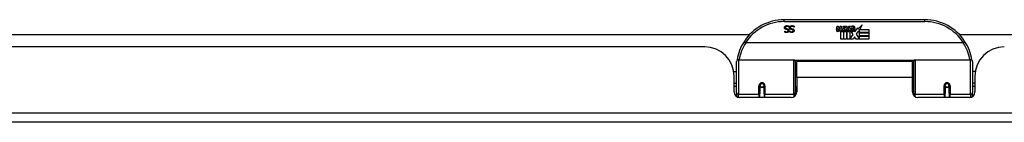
# Model space of a CAD drawing. Header units: inches. Extents: x 15 to 513, y 46 to 241.
# Tile 10 of 256: x 25.91 to 36.38, y 45.83 to 46.92. Entities that reach past the tile are written whole.
import ezdxf

# ---------------------------------------------------------------- set-up
doc = ezdxf.new("R2010")
doc.units = ezdxf.units.IN
doc.header["$MEASUREMENT"] = 0
doc.layers.add('Visible Edges(ANSI)', color=7, linetype='Continuous', lineweight=25)
doc.layers.add('Visible Tangent Edges(ANSI)', color=7, linetype='Continuous', lineweight=25)

msp = doc.modelspace()

# ---------------------------------------------------------------- linework, layer by layer
at = {"layer": 'Visible Edges(ANSI)'}
for p, q in [((35.533, 46.917), (34.037, 46.917)), ((34.088, 46.849), (34.088, 46.837)), ((34.088, 46.837), (34.088, 46.837)), ((34.143, 46.837), (34.142, 46.837)), ((34.143, 46.849), (34.143, 46.837)), ((34.592, 46.814), (34.599, 46.849)), ((34.599, 46.849), (34.612, 46.849)), ((34.612, 46.849), (34.606, 46.814)), ((34.629, 46.826), (34.633, 46.849)), ((34.633, 46.849), (34.646, 46.849)), ((34.646, 46.849), (34.64, 46.814)), ((34.663, 46.826), (34.667, 46.849)), ((34.667, 46.849), (34.68, 46.849)), ((34.68, 46.849), (34.67, 46.794)), ((34.676, 46.794), (34.7, 46.821)), ((34.687, 46.849), (34.703, 46.849)), ((34.7, 46.821), (34.687, 46.849)), ((34.706, 46.812), (34.692, 46.794)), ((34.703, 46.849), (34.71, 46.829)), ((34.708, 46.812), (34.706, 46.812)), ((34.716, 46.794), (34.708, 46.812)), ((34.71, 46.829), (34.713, 46.829)), ((34.713, 46.829), (34.726, 46.849)), ((34.743, 46.849), (34.718, 46.821)), ((34.718, 46.821), (34.732, 46.794)), ((34.726, 46.849), (34.743, 46.849)), ((34.741, 46.825), (34.778, 46.825)), ((34.748, 46.837), (34.748, 46.846)), ((34.776, 46.816), (34.752, 46.816)), ((34.788, 46.787), (34.82, 46.831)), ((34.82, 46.831), (34.822, 46.817)), ((34.822, 46.817), (34.866, 46.863)), ((34.839, 46.812), (34.824, 46.783)), ((34.839, 46.783), (34.839, 46.812)), ((34.866, 46.863), (34.841, 46.815)), ((34.841, 46.815), (34.938, 46.815)), ((34.938, 46.815), (34.938, 46.783)), ((20.798, 46.762), (33.672, 46.762)), ((34.043, 46.797), (34.044, 46.797)), ((34.043, 46.786), (34.043, 46.797)), ((34.097, 46.797), (34.098, 46.797)), ((34.097, 46.786), (34.097, 46.797)), ((34.638, 46.71), (34.638, 46.79)), ((34.668, 46.71), (34.638, 46.71)), ((34.656, 46.797), (34.655, 46.791)), ((34.655, 46.791), (34.668, 46.791)), ((34.66, 46.804), (34.657, 46.804)), ((34.659, 46.794), (34.66, 46.804)), ((34.67, 46.794), (34.659, 46.794)), ((34.668, 46.791), (34.668, 46.71)), ((34.672, 46.791), (34.694, 46.791)), ((34.672, 46.71), (34.672, 46.791)), ((34.701, 46.71), (34.672, 46.71)), ((34.692, 46.794), (34.676, 46.794)), ((34.694, 46.791), (34.701, 46.802)), ((34.701, 46.802), (34.701, 46.71)), ((34.706, 46.809), (34.713, 46.791)), ((34.706, 46.71), (34.706, 46.809)), ((34.773, 46.71), (34.706, 46.71)), ((34.713, 46.791), (34.736, 46.791)), ((34.732, 46.794), (34.716, 46.794)), ((34.736, 46.791), (34.736, 46.712)), ((34.736, 46.712), (34.772, 46.761)), ((34.772, 46.761), (34.752, 46.79)), ((34.786, 46.736), (34.773, 46.71)), ((34.781, 46.799), (34.788, 46.787)), ((34.804, 46.71), (34.786, 46.736)), ((34.822, 46.793), (34.802, 46.765)), ((34.802, 46.765), (34.839, 46.711)), ((34.938, 46.71), (34.804, 46.71)), ((34.824, 46.783), (34.822, 46.793)), ((34.938, 46.783), (34.839, 46.783)), ((34.839, 46.779), (34.938, 46.779)), ((34.839, 46.747), (34.839, 46.779)), ((34.938, 46.747), (34.839, 46.747)), ((34.839, 46.742), (34.938, 46.742)), ((34.839, 46.711), (34.839, 46.742)), ((34.938, 46.779), (34.938, 46.747)), ((34.938, 46.742), (34.938, 46.71)), ((35.899, 46.762), (41.952, 46.762)), ((33.192, 46.628), (21.277, 46.628)), ((35.942, 46.672), (33.628, 46.672)), ((33.53, 46.143), (33.53, 46.473)), ((33.55, 46.492), (34.139, 46.492)), ((34.155, 46.477), (34.155, 46.139)), ((34.155, 46.4), (34.17, 46.4)), ((34.17, 46.305), (34.17, 46.473)), ((35.401, 46.473), (34.17, 46.473)), ((35.401, 46.305), (35.401, 46.473)), ((35.415, 46.4), (35.401, 46.4)), ((35.415, 46.139), (35.415, 46.477)), ((35.431, 46.492), (36.02, 46.492)), ((36.04, 46.473), (36.04, 46.143)), ((33.5, 46.368), (33.53, 46.368)), ((33.504, 46.15), (33.504, 46.316)), ((34.17, 46.305), (34.17, 46.15)), ((35.401, 46.15), (35.401, 46.305)), ((36.07, 46.368), (36.04, 46.368)), ((36.066, 46.316), (36.066, 46.15)), ((33.504, 46.242), (33.53, 46.242)), ((33.53, 46.208), (33.504, 46.208)), ((33.779, 46.22), (33.779, 46.133)), ((33.781, 46.218), (33.779, 46.218)), ((33.78, 46.224), (33.782, 46.224)), ((33.781, 46.224), (33.781, 46.22)), ((33.785, 46.208), (33.783, 46.208)), ((33.819, 46.208), (33.817, 46.208)), ((33.82, 46.216), (33.823, 46.216)), ((33.823, 46.133), (33.823, 46.22)), ((34.155, 46.209), (34.17, 46.209)), ((35.415, 46.209), (35.401, 46.209)), ((35.748, 46.22), (35.748, 46.133)), ((35.75, 46.216), (35.748, 46.216)), ((35.754, 46.208), (35.751, 46.208)), ((35.788, 46.208), (35.785, 46.208)), ((35.791, 46.224), (35.789, 46.224)), ((35.789, 46.22), (35.789, 46.224)), ((35.789, 46.218), (35.791, 46.218)), ((35.791, 46.133), (35.791, 46.22)), ((36.066, 46.242), (36.04, 46.242)), ((36.066, 46.208), (36.04, 46.208)), ((33.53, 46.143), (33.53, 46.101)), ((34.111, 46.091), (33.563, 46.091)), ((33.779, 46.091), (33.779, 46.133)), ((33.823, 46.133), (33.823, 46.091)), ((34.155, 46.111), (34.155, 46.139)), ((35.415, 46.139), (35.415, 46.111)), ((36.007, 46.091), (35.46, 46.091)), ((35.748, 46.091), (35.748, 46.133)), ((35.791, 46.133), (35.791, 46.091)), ((36.04, 46.101), (36.04, 46.143)), ((69.138, 45.828), (15.533, 45.828))]:
    msp.add_line(p, q, dxfattribs=at)
at = {"layer": 'Visible Edges(ANSI)', "flags": 128}
for points in [[(34.04, 46.833), (34.04, 46.834), (34.04, 46.835), (34.04, 46.835), (34.04, 46.836), (34.04, 46.837), (34.041, 46.837), (34.041, 46.838), (34.041, 46.839), (34.041, 46.839), (34.041, 46.84), (34.042, 46.841), (34.042, 46.841), (34.042, 46.842), (34.042, 46.843), (34.043, 46.843), (34.043, 46.844), (34.043, 46.845), (34.044, 46.845), (34.044, 46.846), (34.045, 46.846), (34.045, 46.847), (34.046, 46.847), (34.046, 46.848), (34.047, 46.848)], [(34.054, 46.815), (34.053, 46.816), (34.052, 46.816), (34.051, 46.817), (34.05, 46.817), (34.049, 46.818), (34.048, 46.818), (34.047, 46.819), (34.046, 46.819), (34.045, 46.82), (34.045, 46.821), (34.044, 46.821), (34.043, 46.822), (34.043, 46.823), (34.042, 46.824), (34.042, 46.824), (34.042, 46.825), (34.041, 46.826), (34.041, 46.827), (34.041, 46.828), (34.04, 46.829), (34.04, 46.83), (34.04, 46.831), (34.04, 46.832), (34.04, 46.833)], [(34.047, 46.848), (34.047, 46.849), (34.048, 46.849), (34.048, 46.85), (34.049, 46.85), (34.05, 46.851), (34.05, 46.851), (34.051, 46.851), (34.051, 46.852), (34.052, 46.852), (34.053, 46.852), (34.054, 46.853), (34.054, 46.853), (34.055, 46.853), (34.056, 46.854), (34.057, 46.854), (34.057, 46.854), (34.058, 46.854), (34.059, 46.854), (34.06, 46.854), (34.061, 46.854), (34.062, 46.855), (34.063, 46.855), (34.064, 46.855), (34.065, 46.855)], [(34.066, 46.847), (34.064, 46.846), (34.063, 46.846), (34.062, 46.846), (34.061, 46.846), (34.06, 46.846), (34.059, 46.846), (34.058, 46.845), (34.057, 46.845), (34.056, 46.845), (34.055, 46.844), (34.055, 46.844), (34.054, 46.843), (34.053, 46.843), (34.053, 46.842), (34.052, 46.842), (34.052, 46.841), (34.051, 46.84), (34.051, 46.84), (34.051, 46.839), (34.05, 46.838), (34.05, 46.837), (34.05, 46.836), (34.05, 46.836), (34.05, 46.835)], [(34.05, 46.835), (34.05, 46.834), (34.05, 46.833), (34.05, 46.833), (34.05, 46.832), (34.05, 46.831), (34.05, 46.831), (34.051, 46.83), (34.051, 46.83), (34.051, 46.829), (34.051, 46.829), (34.052, 46.828), (34.052, 46.828), (34.052, 46.827), (34.053, 46.827), (34.053, 46.827), (34.054, 46.826), (34.054, 46.826), (34.055, 46.825), (34.055, 46.825), (34.056, 46.825), (34.057, 46.825), (34.057, 46.824), (34.058, 46.824), (34.059, 46.824)], [(34.069, 46.812), (34.068, 46.812), (34.068, 46.812), (34.067, 46.812), (34.067, 46.812), (34.066, 46.812), (34.065, 46.812), (34.065, 46.813), (34.064, 46.813), (34.063, 46.813), (34.063, 46.813), (34.062, 46.813), (34.061, 46.813), (34.061, 46.814), (34.06, 46.814), (34.059, 46.814), (34.059, 46.814), (34.058, 46.814), (34.057, 46.814), (34.057, 46.815), (34.056, 46.815), (34.056, 46.815), (34.055, 46.815), (34.055, 46.815), (34.054, 46.815)], [(34.059, 46.824), (34.059, 46.824), (34.06, 46.824), (34.06, 46.823), (34.061, 46.823), (34.061, 46.823), (34.062, 46.823), (34.062, 46.823), (34.063, 46.823), (34.063, 46.823), (34.064, 46.822), (34.064, 46.822), (34.065, 46.822), (34.065, 46.822), (34.066, 46.822), (34.066, 46.822), (34.067, 46.822), (34.067, 46.822), (34.068, 46.822), (34.068, 46.821), (34.069, 46.821), (34.069, 46.821), (34.07, 46.821), (34.071, 46.821), (34.071, 46.821)], [(34.065, 46.855), (34.066, 46.855), (34.068, 46.855), (34.069, 46.855), (34.07, 46.854), (34.071, 46.854), (34.072, 46.854), (34.073, 46.854), (34.074, 46.854), (34.075, 46.854), (34.076, 46.854), (34.077, 46.853), (34.078, 46.853), (34.079, 46.853), (34.08, 46.853), (34.081, 46.852), (34.082, 46.852), (34.082, 46.852), (34.083, 46.851), (34.084, 46.851), (34.085, 46.851), (34.086, 46.85), (34.087, 46.85), (34.087, 46.85), (34.088, 46.849)], [(34.088, 46.837), (34.087, 46.838), (34.086, 46.839), (34.085, 46.839), (34.084, 46.84), (34.083, 46.841), (34.083, 46.841), (34.082, 46.842), (34.081, 46.842), (34.08, 46.843), (34.079, 46.843), (34.078, 46.844), (34.077, 46.844), (34.076, 46.844), (34.075, 46.845), (34.074, 46.845), (34.073, 46.845), (34.072, 46.846), (34.071, 46.846), (34.07, 46.846), (34.069, 46.846), (34.068, 46.846), (34.068, 46.846), (34.067, 46.846), (34.066, 46.847)], [(34.078, 46.801), (34.078, 46.801), (34.078, 46.802), (34.078, 46.803), (34.078, 46.803), (34.078, 46.804), (34.077, 46.805), (34.077, 46.805), (34.077, 46.806), (34.077, 46.806), (34.076, 46.807), (34.076, 46.807), (34.076, 46.808), (34.075, 46.808), (34.075, 46.809), (34.074, 46.809), (34.074, 46.809), (34.073, 46.81), (34.073, 46.81), (34.072, 46.81), (34.071, 46.811), (34.071, 46.811), (34.07, 46.811), (34.069, 46.811), (34.069, 46.812)], [(34.071, 46.821), (34.072, 46.82), (34.073, 46.82), (34.073, 46.82), (34.074, 46.82), (34.074, 46.82), (34.075, 46.82), (34.075, 46.819), (34.076, 46.819), (34.077, 46.819), (34.077, 46.819), (34.078, 46.818), (34.078, 46.818), (34.078, 46.818), (34.079, 46.818), (34.079, 46.817), (34.08, 46.817), (34.08, 46.817), (34.081, 46.816), (34.081, 46.816), (34.082, 46.816), (34.082, 46.815), (34.082, 46.815), (34.083, 46.815), (34.083, 46.814)], [(34.083, 46.814), (34.084, 46.814), (34.084, 46.814), (34.084, 46.813), (34.085, 46.813), (34.085, 46.812), (34.085, 46.812), (34.085, 46.811), (34.086, 46.811), (34.086, 46.81), (34.086, 46.81), (34.086, 46.809), (34.087, 46.809), (34.087, 46.808), (34.087, 46.808), (34.087, 46.807), (34.087, 46.807), (34.087, 46.806), (34.087, 46.805), (34.088, 46.805), (34.088, 46.804), (34.088, 46.804), (34.088, 46.803), (34.088, 46.802), (34.088, 46.802)], [(34.094, 46.833), (34.094, 46.834), (34.094, 46.835), (34.094, 46.835), (34.095, 46.836), (34.095, 46.837), (34.095, 46.837), (34.095, 46.838), (34.095, 46.839), (34.095, 46.839), (34.096, 46.84), (34.096, 46.841), (34.096, 46.841), (34.096, 46.842), (34.097, 46.843), (34.097, 46.843), (34.097, 46.844), (34.098, 46.845), (34.098, 46.845), (34.098, 46.846), (34.099, 46.846), (34.099, 46.847), (34.1, 46.847), (34.1, 46.848), (34.101, 46.848)], [(34.108, 46.815), (34.107, 46.816), (34.106, 46.816), (34.105, 46.817), (34.104, 46.817), (34.103, 46.818), (34.102, 46.818), (34.101, 46.819), (34.1, 46.819), (34.1, 46.82), (34.099, 46.821), (34.098, 46.821), (34.098, 46.822), (34.097, 46.823), (34.097, 46.824), (34.096, 46.824), (34.096, 46.825), (34.096, 46.826), (34.095, 46.827), (34.095, 46.828), (34.095, 46.829), (34.095, 46.83), (34.094, 46.831), (34.094, 46.832), (34.094, 46.833)], [(34.101, 46.848), (34.101, 46.849), (34.102, 46.849), (34.103, 46.85), (34.103, 46.85), (34.104, 46.851), (34.104, 46.851), (34.105, 46.851), (34.106, 46.852), (34.106, 46.852), (34.107, 46.852), (34.108, 46.853), (34.108, 46.853), (34.109, 46.853), (34.11, 46.854), (34.111, 46.854), (34.112, 46.854), (34.112, 46.854), (34.113, 46.854), (34.114, 46.854), (34.115, 46.854), (34.116, 46.855), (34.117, 46.855), (34.118, 46.855), (34.119, 46.855)], [(34.12, 46.847), (34.119, 46.846), (34.117, 46.846), (34.116, 46.846), (34.115, 46.846), (34.114, 46.846), (34.113, 46.846), (34.112, 46.845), (34.111, 46.845), (34.11, 46.845), (34.11, 46.844), (34.109, 46.844), (34.108, 46.843), (34.108, 46.843), (34.107, 46.842), (34.106, 46.842), (34.106, 46.841), (34.106, 46.84), (34.105, 46.84), (34.105, 46.839), (34.105, 46.838), (34.104, 46.837), (34.104, 46.836), (34.104, 46.836), (34.104, 46.835)], [(34.104, 46.835), (34.104, 46.834), (34.104, 46.833), (34.104, 46.833), (34.104, 46.832), (34.105, 46.831), (34.105, 46.831), (34.105, 46.83), (34.105, 46.83), (34.105, 46.829), (34.106, 46.829), (34.106, 46.828), (34.106, 46.828), (34.107, 46.827), (34.107, 46.827), (34.107, 46.827), (34.108, 46.826), (34.108, 46.826), (34.109, 46.825), (34.11, 46.825), (34.11, 46.825), (34.111, 46.825), (34.111, 46.824), (34.112, 46.824), (34.113, 46.824)], [(34.123, 46.812), (34.122, 46.812), (34.122, 46.812), (34.121, 46.812), (34.121, 46.812), (34.12, 46.812), (34.12, 46.812), (34.119, 46.813), (34.118, 46.813), (34.118, 46.813), (34.117, 46.813), (34.116, 46.813), (34.116, 46.813), (34.115, 46.814), (34.114, 46.814), (34.114, 46.814), (34.113, 46.814), (34.112, 46.814), (34.112, 46.814), (34.111, 46.815), (34.111, 46.815), (34.11, 46.815), (34.109, 46.815), (34.109, 46.815), (34.108, 46.815)], [(34.113, 46.824), (34.113, 46.824), (34.114, 46.824), (34.115, 46.823), (34.115, 46.823), (34.116, 46.823), (34.116, 46.823), (34.117, 46.823), (34.117, 46.823), (34.118, 46.823), (34.118, 46.822), (34.118, 46.822), (34.119, 46.822), (34.119, 46.822), (34.12, 46.822), (34.12, 46.822), (34.121, 46.822), (34.121, 46.822), (34.122, 46.822), (34.123, 46.821), (34.123, 46.821), (34.124, 46.821), (34.124, 46.821), (34.125, 46.821), (34.126, 46.821)], [(34.119, 46.855), (34.121, 46.855), (34.122, 46.855), (34.123, 46.855), (34.124, 46.854), (34.125, 46.854), (34.126, 46.854), (34.127, 46.854), (34.129, 46.854), (34.13, 46.854), (34.131, 46.854), (34.131, 46.853), (34.132, 46.853), (34.133, 46.853), (34.134, 46.853), (34.135, 46.852), (34.136, 46.852), (34.137, 46.852), (34.138, 46.851), (34.138, 46.851), (34.139, 46.851), (34.14, 46.85), (34.141, 46.85), (34.142, 46.85), (34.143, 46.849)], [(34.142, 46.837), (34.141, 46.838), (34.14, 46.839), (34.139, 46.839), (34.139, 46.84), (34.138, 46.841), (34.137, 46.841), (34.136, 46.842), (34.135, 46.842), (34.134, 46.843), (34.133, 46.843), (34.132, 46.844), (34.131, 46.844), (34.13, 46.844), (34.129, 46.845), (34.128, 46.845), (34.127, 46.845), (34.126, 46.846), (34.126, 46.846), (34.125, 46.846), (34.124, 46.846), (34.123, 46.846), (34.122, 46.846), (34.121, 46.846), (34.12, 46.847)], [(34.132, 46.801), (34.132, 46.801), (34.132, 46.802), (34.132, 46.803), (34.132, 46.803), (34.132, 46.804), (34.132, 46.805), (34.131, 46.805), (34.131, 46.806), (34.131, 46.806), (34.131, 46.807), (34.13, 46.807), (34.13, 46.808), (34.129, 46.808), (34.129, 46.809), (34.128, 46.809), (34.128, 46.809), (34.127, 46.81), (34.127, 46.81), (34.126, 46.81), (34.126, 46.811), (34.125, 46.811), (34.124, 46.811), (34.124, 46.811), (34.123, 46.812)], [(34.126, 46.821), (34.126, 46.82), (34.127, 46.82), (34.128, 46.82), (34.128, 46.82), (34.129, 46.82), (34.129, 46.82), (34.13, 46.819), (34.13, 46.819), (34.131, 46.819), (34.131, 46.819), (34.132, 46.818), (34.132, 46.818), (34.133, 46.818), (34.133, 46.818), (34.134, 46.817), (34.134, 46.817), (34.135, 46.817), (34.135, 46.816), (34.135, 46.816), (34.136, 46.816), (34.136, 46.815), (34.137, 46.815), (34.137, 46.815), (34.137, 46.814)], [(34.137, 46.814), (34.138, 46.814), (34.138, 46.814), (34.138, 46.813), (34.139, 46.813), (34.139, 46.812), (34.139, 46.812), (34.14, 46.811), (34.14, 46.811), (34.14, 46.81), (34.14, 46.81), (34.141, 46.809), (34.141, 46.809), (34.141, 46.808), (34.141, 46.808), (34.141, 46.807), (34.141, 46.807), (34.142, 46.806), (34.142, 46.805), (34.142, 46.805), (34.142, 46.804), (34.142, 46.804), (34.142, 46.803), (34.142, 46.802), (34.142, 46.802)], [(34.064, 46.781), (34.063, 46.781), (34.062, 46.781), (34.061, 46.781), (34.06, 46.781), (34.059, 46.781), (34.058, 46.782), (34.057, 46.782), (34.056, 46.782), (34.055, 46.782), (34.054, 46.782), (34.054, 46.782), (34.053, 46.782), (34.052, 46.783), (34.051, 46.783), (34.05, 46.783), (34.049, 46.783), (34.048, 46.784), (34.048, 46.784), (34.047, 46.784), (34.046, 46.784), (34.045, 46.785), (34.044, 46.785), (34.044, 46.786), (34.043, 46.786)], [(34.044, 46.797), (34.044, 46.797), (34.045, 46.796), (34.045, 46.796), (34.046, 46.795), (34.047, 46.795), (34.047, 46.794), (34.048, 46.794), (34.049, 46.793), (34.05, 46.793), (34.05, 46.793), (34.051, 46.792), (34.052, 46.792), (34.053, 46.791), (34.054, 46.791), (34.055, 46.791), (34.056, 46.79), (34.057, 46.79), (34.058, 46.79), (34.059, 46.79), (34.059, 46.79), (34.06, 46.79), (34.061, 46.789), (34.062, 46.789), (34.063, 46.789)], [(34.063, 46.789), (34.064, 46.789), (34.065, 46.79), (34.066, 46.79), (34.067, 46.79), (34.068, 46.79), (34.069, 46.79), (34.07, 46.79), (34.071, 46.791), (34.072, 46.791), (34.072, 46.792), (34.073, 46.792), (34.074, 46.793), (34.075, 46.793), (34.075, 46.794), (34.076, 46.794), (34.076, 46.795), (34.077, 46.795), (34.077, 46.796), (34.077, 46.797), (34.077, 46.797), (34.078, 46.798), (34.078, 46.799), (34.078, 46.8), (34.078, 46.801)], [(34.088, 46.802), (34.088, 46.8), (34.088, 46.799), (34.087, 46.797), (34.087, 46.796), (34.087, 46.795), (34.086, 46.794), (34.085, 46.792), (34.085, 46.791), (34.084, 46.79), (34.083, 46.789), (34.082, 46.788), (34.081, 46.787), (34.08, 46.786), (34.079, 46.785), (34.077, 46.785), (34.076, 46.784), (34.075, 46.783), (34.073, 46.783), (34.072, 46.782), (34.07, 46.782), (34.069, 46.782), (34.067, 46.781), (34.066, 46.781), (34.064, 46.781)], [(34.118, 46.781), (34.117, 46.781), (34.116, 46.781), (34.115, 46.781), (34.114, 46.781), (34.113, 46.781), (34.112, 46.782), (34.111, 46.782), (34.111, 46.782), (34.11, 46.782), (34.109, 46.782), (34.108, 46.782), (34.107, 46.782), (34.106, 46.783), (34.105, 46.783), (34.104, 46.783), (34.103, 46.783), (34.103, 46.784), (34.102, 46.784), (34.101, 46.784), (34.1, 46.784), (34.099, 46.785), (34.099, 46.785), (34.098, 46.786), (34.097, 46.786)], [(34.098, 46.797), (34.098, 46.797), (34.099, 46.796), (34.1, 46.796), (34.1, 46.795), (34.101, 46.795), (34.102, 46.794), (34.102, 46.794), (34.103, 46.793), (34.104, 46.793), (34.105, 46.793), (34.106, 46.792), (34.106, 46.792), (34.107, 46.791), (34.108, 46.791), (34.109, 46.791), (34.11, 46.79), (34.111, 46.79), (34.112, 46.79), (34.113, 46.79), (34.114, 46.79), (34.115, 46.79), (34.116, 46.789), (34.117, 46.789), (34.118, 46.789)], [(34.142, 46.802), (34.142, 46.8), (34.142, 46.799), (34.142, 46.797), (34.141, 46.796), (34.141, 46.795), (34.14, 46.794), (34.14, 46.792), (34.139, 46.791), (34.138, 46.79), (34.137, 46.789), (34.136, 46.788), (34.135, 46.787), (34.134, 46.786), (34.133, 46.785), (34.132, 46.785), (34.13, 46.784), (34.129, 46.783), (34.128, 46.783), (34.126, 46.782), (34.125, 46.782), (34.123, 46.782), (34.122, 46.781), (34.12, 46.781), (34.118, 46.781)], [(34.118, 46.789), (34.119, 46.789), (34.12, 46.79), (34.121, 46.79), (34.122, 46.79), (34.123, 46.79), (34.123, 46.79), (34.124, 46.79), (34.125, 46.791), (34.126, 46.791), (34.127, 46.792), (34.127, 46.792), (34.128, 46.793), (34.129, 46.793), (34.129, 46.794), (34.13, 46.794), (34.13, 46.795), (34.131, 46.795), (34.131, 46.796), (34.132, 46.797), (34.132, 46.797), (34.132, 46.798), (34.132, 46.799), (34.132, 46.8), (34.132, 46.801)], [(33.61, 46.684), (33.61, 46.684), (33.611, 46.684), (33.611, 46.684), (33.611, 46.683), (33.611, 46.683), (33.611, 46.683), (33.612, 46.682), (33.612, 46.682), (33.613, 46.682), (33.613, 46.681), (33.614, 46.681), (33.615, 46.68), (33.615, 46.68), (33.616, 46.679), (33.617, 46.678), (33.618, 46.678), (33.619, 46.677), (33.62, 46.676), (33.621, 46.676), (33.622, 46.675), (33.623, 46.674), (33.624, 46.674), (33.625, 46.673), (33.626, 46.672)], [(33.628, 46.672), (33.628, 46.672), (33.628, 46.672), (33.628, 46.672), (33.628, 46.672), (33.628, 46.672), (33.628, 46.672), (33.628, 46.672), (33.628, 46.672), (33.627, 46.672), (33.627, 46.672), (33.627, 46.672), (33.627, 46.672), (33.627, 46.672), (33.627, 46.672), (33.627, 46.672), (33.627, 46.672), (33.627, 46.672), (33.627, 46.672), (33.627, 46.672), (33.626, 46.672), (33.626, 46.672), (33.626, 46.672), (33.626, 46.672), (33.626, 46.672)], [(35.944, 46.672), (35.944, 46.672), (35.944, 46.672), (35.944, 46.672), (35.944, 46.672), (35.944, 46.672), (35.944, 46.672), (35.944, 46.672), (35.943, 46.672), (35.943, 46.672), (35.943, 46.672), (35.943, 46.672), (35.943, 46.672), (35.943, 46.672), (35.943, 46.672), (35.943, 46.672), (35.943, 46.672), (35.943, 46.672), (35.943, 46.672), (35.942, 46.672), (35.942, 46.672), (35.942, 46.672), (35.942, 46.672), (35.942, 46.672), (35.942, 46.672)], [(35.96, 46.684), (35.96, 46.684), (35.96, 46.684), (35.96, 46.684), (35.959, 46.683), (35.959, 46.683), (35.959, 46.683), (35.958, 46.682), (35.958, 46.682), (35.957, 46.682), (35.957, 46.681), (35.956, 46.681), (35.956, 46.68), (35.955, 46.68), (35.954, 46.679), (35.953, 46.678), (35.952, 46.678), (35.951, 46.677), (35.95, 46.676), (35.949, 46.676), (35.948, 46.675), (35.947, 46.674), (35.946, 46.674), (35.945, 46.673), (35.944, 46.672)], [(33.537, 46.492), (33.537, 46.491), (33.537, 46.491), (33.537, 46.491), (33.537, 46.491), (33.537, 46.491), (33.537, 46.49), (33.537, 46.49), (33.536, 46.49), (33.536, 46.49), (33.536, 46.489), (33.536, 46.489), (33.536, 46.489), (33.536, 46.489), (33.536, 46.489), (33.536, 46.488), (33.536, 46.488), (33.536, 46.488), (33.536, 46.488), (33.536, 46.488), (33.536, 46.487), (33.536, 46.487), (33.536, 46.487), (33.536, 46.487), (33.536, 46.487)], [(36.034, 46.487), (36.034, 46.487), (36.034, 46.487), (36.034, 46.487), (36.034, 46.487), (36.034, 46.488), (36.034, 46.488), (36.034, 46.488), (36.034, 46.488), (36.034, 46.488), (36.034, 46.489), (36.034, 46.489), (36.034, 46.489), (36.034, 46.489), (36.034, 46.489), (36.034, 46.49), (36.034, 46.49), (36.034, 46.49), (36.034, 46.49), (36.034, 46.491), (36.034, 46.491), (36.034, 46.491), (36.034, 46.491), (36.034, 46.491), (36.034, 46.492)], [(33.779, 46.22), (33.779, 46.223), (33.78, 46.225), (33.781, 46.228), (33.782, 46.23), (33.783, 46.233), (33.785, 46.235), (33.787, 46.237), (33.79, 46.239), (33.792, 46.24), (33.795, 46.241), (33.798, 46.242), (33.801, 46.242), (33.804, 46.242), (33.807, 46.241), (33.81, 46.24), (33.812, 46.239), (33.815, 46.237), (33.817, 46.235), (33.818, 46.233), (33.82, 46.23), (33.821, 46.228), (33.822, 46.225), (33.822, 46.223), (33.823, 46.22)], [(35.748, 46.22), (35.748, 46.223), (35.748, 46.225), (35.749, 46.228), (35.75, 46.23), (35.752, 46.233), (35.754, 46.235), (35.756, 46.237), (35.758, 46.239), (35.761, 46.24), (35.764, 46.241), (35.766, 46.242), (35.769, 46.242), (35.772, 46.242), (35.775, 46.241), (35.778, 46.24), (35.781, 46.239), (35.783, 46.237), (35.785, 46.235), (35.787, 46.233), (35.788, 46.23), (35.79, 46.228), (35.79, 46.225), (35.791, 46.223), (35.791, 46.22)], [(34.169, 46.172), (34.169, 46.172), (34.169, 46.172), (34.169, 46.172), (34.169, 46.172), (34.169, 46.172), (34.169, 46.172), (34.169, 46.172), (34.169, 46.172), (34.169, 46.172), (34.169, 46.172), (34.169, 46.172), (34.169, 46.172), (34.169, 46.172), (34.169, 46.173), (34.169, 46.173), (34.169, 46.173), (34.169, 46.173), (34.169, 46.173), (34.17, 46.173), (34.17, 46.173), (34.17, 46.173), (34.17, 46.173), (34.17, 46.173), (34.17, 46.173)], [(35.401, 46.173), (35.401, 46.173), (35.401, 46.173), (35.401, 46.173), (35.401, 46.173), (35.401, 46.173), (35.401, 46.173), (35.401, 46.173), (35.401, 46.173), (35.401, 46.173), (35.401, 46.173), (35.401, 46.172), (35.401, 46.172), (35.401, 46.172), (35.401, 46.172), (35.401, 46.172), (35.401, 46.172), (35.401, 46.172), (35.401, 46.172), (35.401, 46.172), (35.401, 46.172), (35.401, 46.172), (35.401, 46.172), (35.401, 46.172), (35.401, 46.172)]]:
    msp.add_lwpolyline(points, dxfattribs=at)
at = {"layer": 'Visible Edges(ANSI)'}
for centre in [(33.801, 46.22), (35.769, 46.22)]:
    msp.add_circle(centre, 0.0197, dxfattribs=at)
for centre, radius, start, end in [((34.037, 46.41), 0.507, 90, 147.3142), ((35.533, 46.41), 0.507, 32.6858, 90), ((34.621, 46.809), 0.0288, 169, 198.4748), ((34.618, 46.812), 0.0123, 169.9922, 203.5487), ((34.583, 46.834), 0.0465, 328.5584, 350.8257), ((34.652, 46.812), 0.0123, 170, 203.5571), ((34.617, 46.834), 0.0465, 327.5992, 350), ((34.767, 46.814), 0.0282, 156.1555, 203.8445), ((34.766, 46.788), 0.0607, 81.5605, 107.3343), ((34.76, 46.809), 0.0307, 64.6784, 112.5609), ((34.761, 46.811), 0.00955, 151.4547, 231.1652), ((34.76, 46.818), 0.0168, 289.3797, 352.9975), ((34.769, 46.828), 0.0096, 343.5261, 64.6784), ((34.772, 46.829), 0.0197, 356.5646, 81.5605), ((34.752, 46.83), 0.0398, 314.1684, 356.5646), ((34.603, 46.803), 0.0105, 198.4748, 269.6788), ((34.603, 46.817), 0.0246, 269.6788, 333.9508), ((34.613, 46.809), 0.006, 203.5487, 276.1027), ((34.612, 46.816), 0.0126, 276.1027, 327.6083), ((34.654, 46.808), 0.0288, 183.6169, 196.9928), ((34.636, 46.803), 0.0101, 196.9928, 269.4776), ((34.637, 46.817), 0.024, 269.4776, 327.4114), ((34.638, 46.814), 0.024, 268.7952, 316.5849), ((34.646, 46.809), 0.006, 203.5571, 276.03), ((34.645, 46.816), 0.0126, 276.03, 327.5992), ((34.755, 46.808), 0.0152, 203.8445, 265.0802), ((34.759, 46.823), 0.033, 257.079, 313.1785), ((34.759, 46.823), 0.0299, 260.4085, 314.1684), ((34.762, 46.812), 0.0109, 231.1652, 289.3797), ((33.192, 46.316), 0.312, 0, 90), ((34.037, 46.41), 0.507, 147.3142, 170.7932), ((35.533, 46.41), 0.507, 9.2068, 32.6858), ((36.378, 46.316), 0.312, 90, 180), ((33.55, 46.473), 0.0197, 90, 180), ((34.139, 46.477), 0.0157, 0, 90), ((35.431, 46.477), 0.0157, 90, 180), ((36.02, 46.473), 0.0197, 0, 90), ((33.801, 46.22), 0.0217, 180, 348.1708), ((35.769, 46.22), 0.0217, 191.8292, 0), ((33.563, 46.15), 0.0591, 180, 270), ((34.111, 46.15), 0.0591, 270, 0), ((35.46, 46.15), 0.0591, 180, 270), ((36.007, 46.15), 0.0591, 270, 0)]:
    msp.add_arc(centre, radius, start, end, dxfattribs=at)
at = {"layer": 'Visible Tangent Edges(ANSI)'}
for p, q in [((34.037, 46.898), (34.037, 46.917)), ((35.533, 46.898), (35.533, 46.917)), ((34.037, 46.898), (35.533, 46.898)), ((33.55, 46.492), (33.55, 46.124)), ((34.139, 46.124), (34.139, 46.492)), ((35.417, 46.485), (34.153, 46.485)), ((35.431, 46.492), (35.431, 46.124)), ((36.02, 46.124), (36.02, 46.492)), ((35.401, 46.305), (34.17, 46.305)), ((33.769, 46.124), (33.769, 46.215)), ((33.832, 46.215), (33.832, 46.124)), ((35.738, 46.124), (35.738, 46.215)), ((35.801, 46.215), (35.801, 46.124)), ((33.55, 46.092), (33.55, 46.124)), ((33.769, 46.124), (33.55, 46.124)), ((33.769, 46.124), (33.769, 46.091)), ((34.139, 46.124), (33.832, 46.124)), ((33.832, 46.091), (33.832, 46.124)), ((34.139, 46.124), (34.139, 46.098)), ((35.738, 46.124), (35.431, 46.124)), ((35.431, 46.098), (35.431, 46.124)), ((35.738, 46.124), (35.738, 46.091)), ((36.02, 46.124), (35.801, 46.124)), ((35.801, 46.091), (35.801, 46.124)), ((36.02, 46.124), (36.02, 46.092)), ((15.533, 45.927), (69.138, 45.927))]:
    msp.add_line(p, q, dxfattribs=at)
at = {"layer": 'Visible Tangent Edges(ANSI)', "flags": 128}
for points in [[(33.832, 46.215), (33.832, 46.219), (33.831, 46.224), (33.83, 46.227), (33.829, 46.231), (33.826, 46.235), (33.824, 46.238), (33.821, 46.241), (33.817, 46.244), (33.813, 46.246), (33.809, 46.247), (33.805, 46.248), (33.801, 46.249), (33.797, 46.248), (33.792, 46.247), (33.788, 46.246), (33.785, 46.244), (33.781, 46.241), (33.778, 46.238), (33.775, 46.235), (33.773, 46.231), (33.772, 46.228), (33.77, 46.224), (33.77, 46.219), (33.769, 46.215)], [(34.169, 46.209), (34.168, 46.207), (34.168, 46.205), (34.167, 46.202), (34.166, 46.2), (34.166, 46.197), (34.165, 46.195), (34.165, 46.193), (34.164, 46.19), (34.164, 46.188), (34.163, 46.185), (34.163, 46.183), (34.162, 46.181), (34.162, 46.178), (34.162, 46.176), (34.161, 46.173), (34.161, 46.171), (34.16, 46.168), (34.16, 46.166), (34.16, 46.163), (34.159, 46.161), (34.159, 46.159), (34.159, 46.156), (34.158, 46.154), (34.158, 46.151)], [(35.412, 46.151), (35.412, 46.154), (35.412, 46.156), (35.411, 46.159), (35.411, 46.161), (35.411, 46.163), (35.41, 46.166), (35.41, 46.168), (35.409, 46.171), (35.409, 46.173), (35.409, 46.176), (35.408, 46.178), (35.408, 46.181), (35.407, 46.183), (35.407, 46.185), (35.406, 46.188), (35.406, 46.19), (35.405, 46.193), (35.405, 46.195), (35.404, 46.197), (35.404, 46.2), (35.403, 46.202), (35.403, 46.205), (35.402, 46.207), (35.401, 46.209)], [(35.801, 46.215), (35.801, 46.219), (35.8, 46.224), (35.799, 46.227), (35.797, 46.231), (35.795, 46.235), (35.792, 46.238), (35.789, 46.241), (35.786, 46.244), (35.782, 46.246), (35.778, 46.247), (35.774, 46.248), (35.769, 46.249), (35.765, 46.248), (35.761, 46.247), (35.757, 46.246), (35.753, 46.244), (35.75, 46.241), (35.747, 46.238), (35.744, 46.235), (35.742, 46.231), (35.74, 46.228), (35.739, 46.224), (35.738, 46.219), (35.738, 46.215)]]:
    msp.add_lwpolyline(points, dxfattribs=at)
at = {"layer": 'Visible Tangent Edges(ANSI)'}
for centre, start, end in [((34.037, 46.41), 90, 147.5011), ((35.533, 46.41), 32.4989, 90), ((34.037, 46.407), 147.0552, 169.8777), ((35.533, 46.407), 10.1223, 32.9448)]:
    msp.add_arc(centre, 0.487, start, end, dxfattribs=at)
for centre, major_axis, ratio, start_param, end_param in [((33.556, 46.488), (-0.0194, 0.0031), 0.187438, 0, 0.544489), ((36.014, 46.488), (0.0194, 0.0031), 0.187438, 5.738696, 6.283185), ((33.769, 46.22), (0.00984, 0), 0.476565, 4.712389, 6.283185), ((33.832, 46.22), (-0.00984, 0), 0.476565, 0, 1.570796), ((35.738, 46.22), (0.00984, 0), 0.476565, 4.712389, 6.283185), ((35.801, 46.22), (-0.00984, 0), 0.476565, 0, 1.570796), ((33.55, 46.143), (-0.0197, 0), 0.965926, 0, 1.570796), ((33.769, 46.133), (0.00984, 0), 0.965926, 4.712389, 6.283185), ((33.832, 46.133), (-0.00984, 0), 0.965926, 0, 1.570796), ((34.139, 46.139), (0.0157, 0), 0.965926, 4.712389, 6.283185), ((35.431, 46.139), (-0.0157, 0), 0.965926, 0, 1.570796), ((35.738, 46.133), (0.00984, 0), 0.965926, 4.712389, 6.283185), ((35.801, 46.133), (-0.00984, 0), 0.965926, 0, 1.570796), ((36.02, 46.143), (0.0197, 0), 0.965926, 4.712389, 6.283185)]:
    msp.add_ellipse(centre, major_axis=major_axis, ratio=ratio, start_param=start_param, end_param=end_param, dxfattribs=at)

doc.saveas('drawing.dxf')
